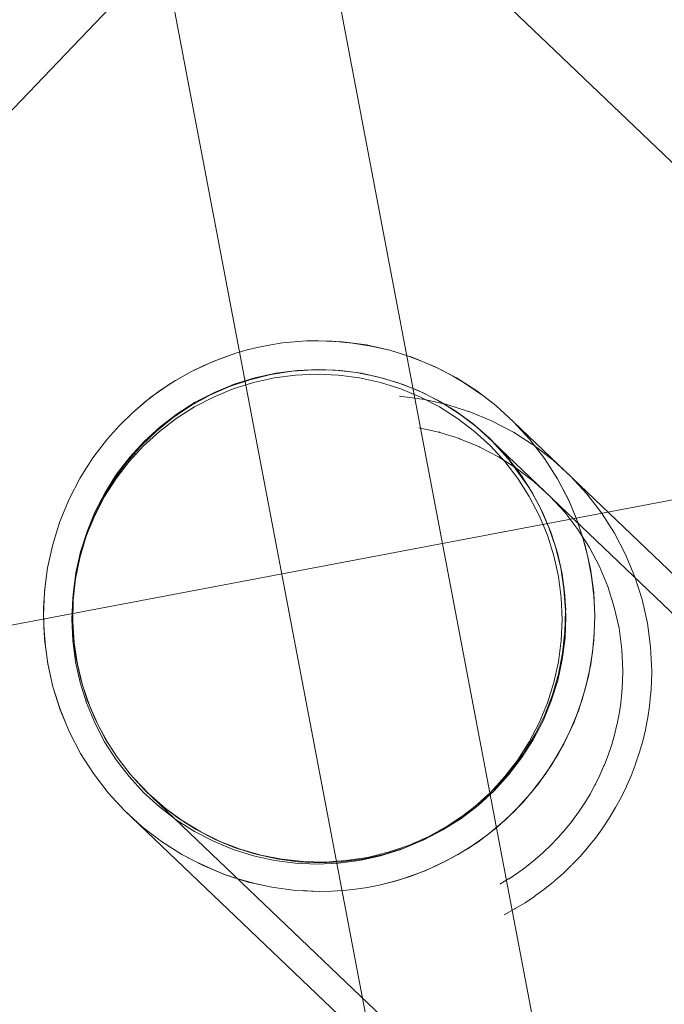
# Model space of a CAD drawing. Extents: x 3503739 to 3504470, y 5375172 to 5375561.
# Tile 21 of 142: x 3504136.837 to 3504137.034, y 5375385.099 to 5375385.401. Entities that reach past the tile are written whole.
import ezdxf

# ---------------------------------------------------------------- set-up
doc = ezdxf.new("R2010")
doc.units = 0
doc.header["$MEASUREMENT"] = 0
for name, color, linetype in [('_4WP_KANCADT__', 7, 'Continuous'), ('_OST_2__CLIPPING', 7, 'Continuous'), ('AUSSCHNITT_OST_2', 7, 'Continuous'), ('BHM_WA', 7, 'Continuous')]:
    doc.layers.add(name, color=color, linetype=linetype)

msp = doc.modelspace()

# ---------------------------------------------------------------- linework, layer by layer
at = {"layer": '_4WP_KANCADT__', "color": 7, "linetype": 'Continuous', "lineweight": 13}
msp.add_lwpolyline([(3504135.3147, 5375384.92726), (3504137.27969, 5375385.29986), (3504137.5692, 5375383.77307), (3504135.60421, 5375383.40047), (3504135.3147, 5375384.92726)], dxfattribs=at)
at = {"layer": '_4WP_KANCADT__', "color": 1, "linetype": 'Continuous', "lineweight": 20}
msp.add_lwpolyline([(3504135.3147, 5375384.92726), (3504137.27969, 5375385.29986), (3504137.5692, 5375383.77307), (3504135.60421, 5375383.40047), (3504135.3147, 5375384.92726)], dxfattribs=at)
at = {"layer": '_OST_2__CLIPPING', "color": 7, "linetype": 'Continuous', "lineweight": 9}
msp.add_line((3504143.43241, 5375351.22657), (3504127.94967, 5375432.66793), dxfattribs=at)
at = {"layer": 'AUSSCHNITT_OST_2', "color": 7, "linetype": 'Continuous', "lineweight": 9}
msp.add_line((3504143.39263, 5375351.16811), (3504127.89121, 5375432.70771), dxfattribs=at)
at = {"layer": 'BHM_WA', "color": 254, "linetype": 'Continuous', "lineweight": 9}
for p, q in [((3504136.95293, 5375385.2855), (3504136.95985, 5375385.28457)), ((3504136.95985, 5375385.28457), (3504136.96004, 5375385.28455)), ((3504136.96004, 5375385.28455), (3504136.96022, 5375385.28452)), ((3504136.96022, 5375385.28452), (3504136.96704, 5375385.283)), ((3504136.96704, 5375385.283), (3504136.96723, 5375385.28296)), ((3504136.96723, 5375385.28296), (3504136.96741, 5375385.28292)), ((3504136.96741, 5375385.28292), (3504136.97407, 5375385.28081)), ((3504136.97407, 5375385.28081), (3504136.97425, 5375385.28075)), ((3504136.97425, 5375385.28075), (3504136.97443, 5375385.28069)), ((3504136.97443, 5375385.28069), (3504136.98088, 5375385.27801)), ((3504136.98088, 5375385.27801), (3504136.98106, 5375385.27794)), ((3504136.98106, 5375385.27794), (3504136.98123, 5375385.27787)), ((3504136.98123, 5375385.27787), (3504136.98743, 5375385.27463)), ((3504136.95887, 5375385.27581), (3504136.96498, 5375385.27445)), ((3504136.96498, 5375385.27445), (3504136.96514, 5375385.27441)), ((3504136.96514, 5375385.27441), (3504136.9653, 5375385.27436)), ((3504136.9653, 5375385.27436), (3504136.97127, 5375385.27247)), ((3504136.98743, 5375385.27463), (3504136.9876, 5375385.27455)), ((3504136.9876, 5375385.27455), (3504136.98776, 5375385.27446)), ((3504136.98776, 5375385.27446), (3504136.99365, 5375385.27069)), ((3504136.97127, 5375385.27247), (3504136.97143, 5375385.27241)), ((3504136.97143, 5375385.27241), (3504136.97158, 5375385.27235)), ((3504136.97158, 5375385.27235), (3504136.97736, 5375385.26995)), ((3504136.98163, 5375385.27143), (3504136.98245, 5375385.27054)), ((3504136.99365, 5375385.27069), (3504136.99382, 5375385.2706)), ((3504136.99382, 5375385.2706), (3504136.99397, 5375385.27049)), ((3504136.99397, 5375385.27049), (3504136.99952, 5375385.26623)), ((3504136.97736, 5375385.26995), (3504136.97752, 5375385.26988)), ((3504136.97752, 5375385.26988), (3504136.97767, 5375385.26981)), ((3504136.97767, 5375385.26981), (3504136.98322, 5375385.26691)), ((3504136.98322, 5375385.26691), (3504136.98337, 5375385.26683)), ((3504136.98337, 5375385.26683), (3504136.98351, 5375385.26674)), ((3504136.98351, 5375385.26674), (3504136.98879, 5375385.26337)), ((3504136.99952, 5375385.26623), (3504136.99967, 5375385.26612)), ((3504136.99967, 5375385.26612), (3504136.99982, 5375385.266)), ((3504136.99982, 5375385.266), (3504137.00525, 5375385.26103)), ((3504136.98879, 5375385.26337), (3504136.98893, 5375385.26328)), ((3504136.98893, 5375385.26328), (3504136.98906, 5375385.26318)), ((3504136.98906, 5375385.26318), (3504136.99403, 5375385.25937)), ((3504136.99403, 5375385.25937), (3504136.99416, 5375385.25926)), ((3504136.99416, 5375385.25926), (3504136.99902, 5375385.2548)), ((3504137.00525, 5375385.26103), (3504137.01023, 5375385.25559)), ((3504137.01023, 5375385.25559), (3504137.01472, 5375385.24975)), ((3504136.99902, 5375385.2548), (3504137.00348, 5375385.24994)), ((3504137.00348, 5375385.24994), (3504137.0075, 5375385.24471)), ((3504137.01472, 5375385.24975), (3504137.01868, 5375385.24354)), ((3504137.0075, 5375385.24471), (3504137.01105, 5375385.23915)), ((3504137.01868, 5375385.24354), (3504137.02209, 5375385.23701)), ((3504137.01105, 5375385.23915), (3504137.01411, 5375385.2333)), ((3504137.02209, 5375385.23701), (3504137.02492, 5375385.23021)), ((3504137.01411, 5375385.2333), (3504137.01664, 5375385.22721)), ((3504137.02492, 5375385.23021), (3504137.02714, 5375385.22319)), ((3504137.01664, 5375385.22721), (3504137.01863, 5375385.22093)), ((3504137.02714, 5375385.22319), (3504137.02875, 5375385.21601)), ((3504137.01863, 5375385.22093), (3504137.02007, 5375385.21449)), ((3504137.0024, 5375385.21069), (3504137.00269, 5375385.21722)), ((3504137.02007, 5375385.21449), (3504137.02094, 5375385.20796)), ((3504137.02875, 5375385.21601), (3504137.02972, 5375385.20872)), ((3504137.00155, 5375385.2042), (3504137.0024, 5375385.21069)), ((3504137.02094, 5375385.20796), (3504137.02124, 5375385.20138)), ((3504137.02972, 5375385.20872), (3504137.03006, 5375385.20137)), ((3504137.00013, 5375385.19781), (3504137.00155, 5375385.2042)), ((3504137.02118, 5375385.19826), (3504137.02124, 5375385.20138)), ((3504137.02999, 5375385.19788), (3504137.03006, 5375385.20137)), ((3504137.02116, 5375385.19792), (3504137.02118, 5375385.19826)), ((3504136.99817, 5375385.19157), (3504137.00013, 5375385.19781)), ((3504137.02097, 5375385.1948), (3504137.02116, 5375385.19792)), ((3504137.02977, 5375385.19439), (3504137.02999, 5375385.19788)), ((3504137.02063, 5375385.1917), (3504137.02097, 5375385.1948)), ((3504137.02938, 5375385.19055), (3504137.02975, 5375385.19402)), ((3504137.02975, 5375385.19402), (3504137.02977, 5375385.19439)), ((3504136.99566, 5375385.18553), (3504136.99817, 5375385.19157)), ((3504137.02012, 5375385.18828), (3504137.02059, 5375385.19137)), ((3504137.02059, 5375385.19137), (3504137.02063, 5375385.1917)), ((3504137.02885, 5375385.1871), (3504137.02938, 5375385.19055)), ((3504137.01951, 5375385.18521), (3504137.02012, 5375385.18828)), ((3504137.02813, 5375385.18331), (3504137.0288, 5375385.18673)), ((3504137.0288, 5375385.18673), (3504137.02885, 5375385.1871)), ((3504136.99264, 5375385.17972), (3504136.99566, 5375385.18553)), ((3504137.01871, 5375385.18185), (3504137.01944, 5375385.18489)), ((3504137.01944, 5375385.18489), (3504137.01951, 5375385.18521)), ((3504137.02731, 5375385.17992), (3504137.02813, 5375385.18331)), ((3504137.01784, 5375385.17885), (3504137.01871, 5375385.18185)), ((3504136.98913, 5375385.1742), (3504136.99264, 5375385.17972)), ((3504137.01674, 5375385.17557), (3504137.01774, 5375385.17853)), ((3504137.01774, 5375385.17853), (3504137.01784, 5375385.17885)), ((3504137.02626, 5375385.1762), (3504137.02723, 5375385.17955)), ((3504137.02723, 5375385.17955), (3504137.02731, 5375385.17992)), ((3504136.98514, 5375385.16901), (3504136.98913, 5375385.1742)), ((3504137.01561, 5375385.17266), (3504137.01674, 5375385.17557)), ((3504137.02514, 5375385.1729), (3504137.02626, 5375385.1762)), ((3504137.01423, 5375385.16949), (3504137.01548, 5375385.17235)), ((3504137.01548, 5375385.17235), (3504137.01561, 5375385.17266)), ((3504137.02377, 5375385.16929), (3504137.02503, 5375385.17254)), ((3504137.02503, 5375385.17254), (3504137.02514, 5375385.1729)), ((3504136.98072, 5375385.16419), (3504136.98514, 5375385.16901)), ((3504137.01285, 5375385.16669), (3504137.01423, 5375385.16949)), ((3504137.02237, 5375385.1661), (3504137.02377, 5375385.16929)), ((3504137.0112, 5375385.16366), (3504137.0127, 5375385.1664)), ((3504137.0127, 5375385.1664), (3504137.01285, 5375385.16669)), ((3504137.02069, 5375385.16263), (3504137.02223, 5375385.16575)), ((3504137.02223, 5375385.16575), (3504137.02237, 5375385.1661)), ((3504136.9759, 5375385.15977), (3504136.98072, 5375385.16419)), ((3504137.00958, 5375385.16099), (3504137.0112, 5375385.16366)), ((3504137.01901, 5375385.15957), (3504137.02069, 5375385.16263)), ((3504137.00767, 5375385.15811), (3504137.0094, 5375385.16071)), ((3504137.0094, 5375385.16071), (3504137.00958, 5375385.16099)), ((3504137.01704, 5375385.15626), (3504137.01884, 5375385.15924)), ((3504137.01884, 5375385.15924), (3504137.01901, 5375385.15957)), ((3504137.00582, 5375385.15559), (3504137.00767, 5375385.15811)), ((3504137.0151, 5375385.15336), (3504137.01704, 5375385.15626)), ((3504137.00367, 5375385.15289), (3504137.00562, 5375385.15533)), ((3504137.00562, 5375385.15533), (3504137.00582, 5375385.15559)), ((3504137.01284, 5375385.15023), (3504137.0149, 5375385.15304)), ((3504137.0149, 5375385.15304), (3504137.0151, 5375385.15336)), ((3504136.99923, 5375385.14805), (3504137.00139, 5375385.1503)), ((3504137.00139, 5375385.1503), (3504137.0015, 5375385.15042)), ((3504137.0015, 5375385.15042), (3504137.00367, 5375385.15289)), ((3504137.01066, 5375385.14751), (3504137.01284, 5375385.15023)), ((3504136.99685, 5375385.14577), (3504136.99923, 5375385.14805)), ((3504137.00814, 5375385.14459), (3504137.01043, 5375385.14722)), ((3504137.01043, 5375385.14722), (3504137.01066, 5375385.14751)), ((3504136.99438, 5375385.14361), (3504136.99673, 5375385.14567)), ((3504136.99673, 5375385.14567), (3504136.99685, 5375385.14577)), ((3504137.00573, 5375385.14208), (3504137.00814, 5375385.14459)), ((3504136.98916, 5375385.13961), (3504136.99168, 5375385.14145)), ((3504136.99168, 5375385.14145), (3504136.99182, 5375385.14155)), ((3504136.99182, 5375385.14155), (3504136.99438, 5375385.14361)), ((3504137.00296, 5375385.13939), (3504137.00548, 5375385.1418)), ((3504137.00548, 5375385.1418), (3504137.0056, 5375385.14194)), ((3504137.0056, 5375385.14194), (3504137.00573, 5375385.14208)), ((3504136.98643, 5375385.13778), (3504136.98916, 5375385.13961)), ((3504137.00034, 5375385.1371), (3504137.00296, 5375385.13939)), ((3504136.98361, 5375385.13608), (3504136.98629, 5375385.1377)), ((3504136.98629, 5375385.1377), (3504136.98643, 5375385.13778)), ((3504136.99734, 5375385.13466), (3504137.00006, 5375385.13684)), ((3504137.00006, 5375385.13684), (3504137.0002, 5375385.13697)), ((3504137.0002, 5375385.13697), (3504137.00034, 5375385.1371)), ((3504136.99133, 5375385.13044), (3504136.99423, 5375385.13238)), ((3504136.99423, 5375385.13238), (3504136.99438, 5375385.13249)), ((3504136.99438, 5375385.13249), (3504136.99453, 5375385.13261)), ((3504136.99453, 5375385.13261), (3504136.99734, 5375385.13466)), ((3504136.98835, 5375385.12864), (3504136.99133, 5375385.13044)), ((3504136.98498, 5375385.12676), (3504136.98804, 5375385.12844)), ((3504136.98804, 5375385.12844), (3504136.9882, 5375385.12853)), ((3504136.9882, 5375385.12853), (3504136.98835, 5375385.12864))]:
    msp.add_line(p, q, dxfattribs=at)
for points in [[(3504136.98912, 5375385.02845, 0), (3504137.17577, 5375385.22376, 0), (3504137.11805, 5375385.27892, 0), (3504136.92274, 5375385.46557, 0), (3504136.73608, 5375385.27026, 0), (3504136.68092, 5375385.21254, 0), (3504136.93395, 5375384.97073, 0), (3504136.98912, 5375385.02845, 0)], [(3504137.17577, 5375385.22376, 0), (3504137.11805, 5375385.27892, 0), (3504136.92274, 5375385.46557, 0), (3504137.11805, 5375385.27892, 0), (3504137.17577, 5375385.22376, 0), (3504137.11805, 5375385.27892, 0), (3504136.92274, 5375385.46557, 0)], [(3504136.97379, 5375385.14696, 0), (3504136.97064, 5375385.14506, 0), (3504136.96919, 5375385.14426, 0), (3504136.96742, 5375385.1433, 0), (3504136.967, 5375385.14309, 0), (3504136.96413, 5375385.14168, 0), (3504136.96404, 5375385.14164, 0), (3504136.96076, 5375385.1402, 0), (3504136.96042, 5375385.14007, 0), (3504136.95734, 5375385.13888, 0), (3504136.95623, 5375385.1385, 0), (3504136.95385, 5375385.1377, 0), (3504136.95157, 5375385.13704, 0), (3504136.95032, 5375385.13668, 0), (3504136.94675, 5375385.13581, 0), (3504136.94655, 5375385.13577, 0), (3504136.94315, 5375385.1351, 0), (3504136.94127, 5375385.13481, 0), (3504136.93951, 5375385.13455, 0), (3504136.93585, 5375385.13415, 0), (3504136.93581, 5375385.13415, 0), (3504136.93218, 5375385.13392, 0), (3504136.93585, 5375385.13415, 0), (3504136.93951, 5375385.13455, 0), (3504136.94315, 5375385.1351, 0), (3504136.94675, 5375385.13581, 0), (3504136.95032, 5375385.13668, 0), (3504136.95385, 5375385.1377, 0), (3504136.95734, 5375385.13888, 0), (3504136.96076, 5375385.1402, 0), (3504136.96413, 5375385.14168, 0), (3504136.96742, 5375385.1433, 0), (3504136.97064, 5375385.14506, 0), (3504136.97379, 5375385.14696, 0), (3504136.97684, 5375385.149, 0), (3504136.9798, 5375385.15117, 0), (3504136.98267, 5375385.15347, 0), (3504136.98543, 5375385.15589, 0), (3504136.98808, 5375385.15842, 0), (3504136.99062, 5375385.16108, 0), (3504136.99304, 5375385.16384, 0), (3504136.99534, 5375385.1667, 0), (3504136.99751, 5375385.16966, 0), (3504136.99955, 5375385.17272, 0), (3504137.00145, 5375385.17586, 0), (3504137.00321, 5375385.17908, 0), (3504137.00483, 5375385.18238, 0), (3504137.00631, 5375385.18574, 0), (3504137.00695, 5375385.1874, 0), (3504137.00763, 5375385.18917, 0), (3504137.00793, 5375385.19003, 0), (3504137.00881, 5375385.19265, 0), (3504137.00905, 5375385.19347, 0), (3504137.00983, 5375385.19618, 0), (3504137.01018, 5375385.19759, 0), (3504137.0107, 5375385.19975, 0), (3504137.0112, 5375385.20227, 0), (3504137.01141, 5375385.20335, 0), (3504137.01196, 5375385.20699, 0), (3504137.01201, 5375385.2074, 0), (3504137.01236, 5375385.21064, 0), (3504137.0125, 5375385.21285, 0), (3504137.01259, 5375385.21431, 0), (3504137.01266, 5375385.21799, 0), (3504137.01264, 5375385.21855, 0), (3504137.01237, 5375385.22439, 0), (3504137.01233, 5375385.22534, 0), (3504137.01167, 5375385.23031, 0), (3504137.01136, 5375385.23263, 0), (3504137.01054, 5375385.23626, 0), (3504137.00975, 5375385.23981, 0), (3504137.00901, 5375385.24216, 0), (3504137.00752, 5375385.24683, 0), (3504137.00706, 5375385.24794, 0), (3504137.00473, 5375385.25356, 0), (3504137.0047, 5375385.25363, 0), (3504137.00129, 5375385.26016, 0), (3504136.99732, 5375385.26637, 0), (3504136.99283, 5375385.27222, 0), (3504136.98785, 5375385.27765, 0), (3504136.98242, 5375385.28263, 0), (3504136.98059, 5375385.28404, 0), (3504136.98024, 5375385.2843, 0), (3504136.97988, 5375385.28458, 0), (3504136.9795, 5375385.28487, 0), (3504136.97874, 5375385.28545, 0), (3504136.97751, 5375385.2864, 0), (3504136.97658, 5375385.28712, 0), (3504136.97548, 5375385.28782, 0), (3504136.97268, 5375385.2896, 0), (3504136.97037, 5375385.29108, 0), (3504136.96915, 5375385.29171, 0), (3504136.96504, 5375385.29386, 0), (3504136.96384, 5375385.29449, 0), (3504136.96044, 5375385.2959, 0), (3504136.95703, 5375385.29731, 0), (3504136.95541, 5375385.29783, 0), (3504136.9553, 5375385.29786, 0), (3504136.95001, 5375385.29954, 0), (3504136.94985, 5375385.29958, 0), (3504136.94428, 5375385.30082, 0), (3504136.94283, 5375385.30115, 0), (3504136.93851, 5375385.30172, 0), (3504136.93842, 5375385.30173, 0), (3504136.93554, 5375385.30212, 0), (3504136.93245, 5375385.30226, 0), (3504136.92819, 5375385.30245, 0), (3504136.92643, 5375385.30242, 0), (3504136.92451, 5375385.30238, 0), (3504136.92084, 5375385.30215, 0), (3504136.92043, 5375385.3021, 0), (3504136.91718, 5375385.30175, 0), (3504136.9145, 5375385.30135, 0), (3504136.91441, 5375385.30133, 0), (3504136.91433, 5375385.30132, 0), (3504136.91424, 5375385.30131, 0), (3504136.91355, 5375385.3012, 0), (3504136.90994, 5375385.30049, 0), (3504136.90852, 5375385.30015, 0), (3504136.90637, 5375385.29962, 0), (3504136.90301, 5375385.29865, 0), (3504136.90284, 5375385.2986, 0), (3504136.89936, 5375385.29742, 0), (3504136.89776, 5375385.29681, 0), (3504136.89593, 5375385.2961, 0), (3504136.89287, 5375385.29476, 0), (3504136.89257, 5375385.29462, 0), (3504136.88927, 5375385.293, 0), (3504136.88839, 5375385.29252, 0), (3504136.88605, 5375385.29124, 0), (3504136.88442, 5375385.29025, 0), (3504136.88291, 5375385.28934, 0), (3504136.88104, 5375385.2881, 0), (3504136.87985, 5375385.2873, 0), (3504136.87835, 5375385.2862, 0), (3504136.87689, 5375385.28513, 0), (3504136.87641, 5375385.28475, 0), (3504136.87527, 5375385.28383, 0), (3504136.87493, 5375385.28356, 0), (3504136.87456, 5375385.28326, 0), (3504136.87419, 5375385.28297, 0), (3504136.87402, 5375385.28283, 0), (3504136.87384, 5375385.28267, 0), (3504136.87126, 5375385.28041, 0), (3504136.86864, 5375385.27784, 0), (3504136.86728, 5375385.27651, 0), (3504136.86365, 5375385.27246, 0), (3504136.86135, 5375385.2696, 0), (3504136.85918, 5375385.26664, 0), (3504136.85715, 5375385.26358, 0), (3504136.85524, 5375385.26044, 0), (3504136.85348, 5375385.25722, 0), (3504136.85186, 5375385.25392, 0), (3504136.85038, 5375385.25056, 0), (3504136.85021, 5375385.2501, 0), (3504136.84906, 5375385.24714, 0), (3504136.84813, 5375385.2444, 0), (3504136.84788, 5375385.24365, 0), (3504136.84686, 5375385.24012, 0), (3504136.84647, 5375385.23853, 0), (3504136.84599, 5375385.23655, 0), (3504136.84528, 5375385.23295, 0), (3504136.84522, 5375385.23258, 0), (3504136.84473, 5375385.22931, 0), (3504136.84443, 5375385.22658, 0), (3504136.84434, 5375385.22566, 0), (3504136.8441, 5375385.22199, 0), (3504136.84407, 5375385.2206, 0), (3504136.84403, 5375385.21831, 0), (3504136.84419, 5375385.21469, 0), (3504136.84436, 5375385.21096, 0), (3504136.84463, 5375385.20898, 0), (3504136.84534, 5375385.20367, 0), (3504136.84536, 5375385.20356, 0), (3504136.84652, 5375385.19839, 0), (3504136.84694, 5375385.19649, 0), (3504136.84783, 5375385.1937, 0), (3504136.84911, 5375385.18964, 0), (3504136.84917, 5375385.18947, 0), (3504136.85056, 5375385.18613, 0), (3504136.85163, 5375385.18355, 0), (3504136.852, 5375385.18267, 0)], [(3504137.3234, 5375384.95698, 0), (3504136.98785, 5375385.27765, 0), (3504136.98242, 5375385.28263, 0), (3504136.97658, 5375385.28712, 0), (3504136.97037, 5375385.29108, 0), (3504136.96384, 5375385.29449, 0), (3504136.95703, 5375385.29731, 0), (3504136.95001, 5375385.29954, 0), (3504136.94283, 5375385.30115, 0), (3504136.93554, 5375385.30212, 0), (3504136.92819, 5375385.30245, 0), (3504136.92451, 5375385.30238, 0), (3504136.92084, 5375385.30215, 0), (3504136.91718, 5375385.30175, 0), (3504136.91355, 5375385.3012, 0), (3504136.90994, 5375385.30049, 0), (3504136.90637, 5375385.29962, 0), (3504136.90284, 5375385.2986, 0), (3504136.89936, 5375385.29742, 0), (3504136.89593, 5375385.2961, 0), (3504136.89257, 5375385.29462, 0), (3504136.88927, 5375385.293, 0), (3504136.88605, 5375385.29124, 0), (3504136.88291, 5375385.28934, 0), (3504136.87985, 5375385.2873, 0), (3504136.87689, 5375385.28513, 0), (3504136.87402, 5375385.28283, 0), (3504136.87126, 5375385.28041, 0), (3504136.86864, 5375385.27784, 0), (3504136.86728, 5375385.27651, 0), (3504136.86365, 5375385.27246, 0), (3504136.86135, 5375385.2696, 0), (3504136.85918, 5375385.26664, 0), (3504136.85715, 5375385.26358, 0), (3504136.85524, 5375385.26044, 0), (3504136.85348, 5375385.25722, 0), (3504136.85186, 5375385.25392, 0), (3504136.85038, 5375385.25056, 0), (3504136.84906, 5375385.24714, 0), (3504136.84788, 5375385.24365, 0), (3504136.84686, 5375385.24012, 0), (3504136.84599, 5375385.23655, 0), (3504136.84528, 5375385.23295, 0), (3504136.84473, 5375385.22931, 0), (3504136.84434, 5375385.22566, 0), (3504136.8441, 5375385.22199, 0), (3504136.84403, 5375385.21831, 0), (3504136.84436, 5375385.21096, 0), (3504136.84534, 5375385.20367, 0), (3504136.84694, 5375385.19649, 0), (3504136.84917, 5375385.18947, 0), (3504136.852, 5375385.18267, 0), (3504136.85541, 5375385.17614, 0), (3504136.85937, 5375385.16993, 0), (3504136.86386, 5375385.16408, 0), (3504136.86884, 5375385.15865, 0), (3504136.87427, 5375385.15367, 0)], [(3504136.87024, 5375385.16901, 0), (3504136.87466, 5375385.16419, 0), (3504136.87948, 5375385.15977, 0), (3504136.88467, 5375385.15579, 0), (3504136.89019, 5375385.15227, 0), (3504136.89599, 5375385.14925, 0), (3504136.90204, 5375385.14675, 0), (3504136.90828, 5375385.14478, 0), (3504136.91467, 5375385.14336, 0), (3504136.92115, 5375385.14251, 0), (3504136.92769, 5375385.14222, 0), (3504136.93423, 5375385.14251, 0), (3504136.94071, 5375385.14336, 0), (3504136.9471, 5375385.14478, 0), (3504136.95334, 5375385.14675, 0), (3504136.95939, 5375385.14925, 0), (3504136.96519, 5375385.15227, 0), (3504136.97071, 5375385.15579, 0), (3504136.9759, 5375385.15977, 0), (3504136.98072, 5375385.16419, 0), (3504136.98514, 5375385.16901, 0), (3504136.98913, 5375385.1742, 0), (3504136.99264, 5375385.17972, 0), (3504136.99566, 5375385.18553, 0), (3504136.99817, 5375385.19157, 0), (3504137.00013, 5375385.19781, 0), (3504137.00155, 5375385.2042, 0), (3504137.0024, 5375385.21069, 0), (3504137.00269, 5375385.21722, 0), (3504137.0024, 5375385.22376, 0), (3504137.00269, 5375385.21722, 0), (3504137.0024, 5375385.22376, 0), (3504137.00155, 5375385.23025, 0), (3504137.00013, 5375385.23664, 0), (3504136.99817, 5375385.24288, 0), (3504136.99566, 5375385.24892, 0), (3504136.99264, 5375385.25472, 0), (3504136.98913, 5375385.26024, 0), (3504136.98514, 5375385.26543, 0), (3504136.98072, 5375385.27026, 0), (3504136.9759, 5375385.27468, 0), (3504136.97071, 5375385.27866, 0), (3504136.96519, 5375385.28217, 0), (3504136.95939, 5375385.2852, 0), (3504136.95334, 5375385.2877, 0), (3504136.9471, 5375385.28967, 0), (3504136.94071, 5375385.29108, 0), (3504136.93423, 5375385.29194, 0), (3504136.92769, 5375385.29222, 0), (3504136.92115, 5375385.29194, 0), (3504136.91467, 5375385.29108, 0), (3504136.90828, 5375385.28967, 0), (3504136.90204, 5375385.2877, 0), (3504136.89599, 5375385.2852, 0), (3504136.89019, 5375385.28217, 0), (3504136.88467, 5375385.27866, 0), (3504136.87948, 5375385.27468, 0), (3504136.87466, 5375385.27026, 0), (3504136.87024, 5375385.26543, 0), (3504136.86625, 5375385.26024, 0), (3504136.86274, 5375385.25472, 0), (3504136.85972, 5375385.24892, 0), (3504136.85721, 5375385.24288, 0), (3504136.85525, 5375385.23664, 0), (3504136.85383, 5375385.23025, 0), (3504136.85298, 5375385.22376, 0), (3504136.85269, 5375385.21722, 0), (3504136.85298, 5375385.22376, 0), (3504136.85383, 5375385.23025, 0), (3504136.85525, 5375385.23664, 0), (3504136.85721, 5375385.24288, 0), (3504136.85972, 5375385.24892, 0), (3504136.86274, 5375385.25472, 0), (3504136.86625, 5375385.26024, 0), (3504136.87024, 5375385.26543, 0), (3504136.87466, 5375385.27026, 0), (3504136.87948, 5375385.27468, 0), (3504136.88467, 5375385.27866, 0), (3504136.89019, 5375385.28217, 0), (3504136.89599, 5375385.2852, 0), (3504136.90204, 5375385.2877, 0), (3504136.90828, 5375385.28967, 0), (3504136.91467, 5375385.29108, 0), (3504136.92115, 5375385.29194, 0), (3504136.92769, 5375385.29222, 0), (3504136.93423, 5375385.29194, 0), (3504136.94071, 5375385.29108, 0), (3504136.9471, 5375385.28967, 0), (3504136.95334, 5375385.2877, 0), (3504136.95939, 5375385.2852, 0), (3504136.96519, 5375385.28217, 0), (3504136.97071, 5375385.27866, 0), (3504136.9759, 5375385.27468, 0), (3504136.98072, 5375385.27026, 0), (3504136.98514, 5375385.26543, 0), (3504136.98913, 5375385.26024, 0), (3504136.99264, 5375385.25472, 0), (3504136.99566, 5375385.24892, 0), (3504136.99817, 5375385.24288, 0), (3504137.00013, 5375385.23664, 0), (3504137.00155, 5375385.23025, 0), (3504137.0024, 5375385.22376, 0), (3504137.00269, 5375385.21722, 0), (3504137.0024, 5375385.21069, 0), (3504137.00155, 5375385.2042, 0), (3504137.00013, 5375385.19781, 0), (3504136.99817, 5375385.19157, 0), (3504136.99566, 5375385.18553, 0), (3504136.99264, 5375385.17972, 0), (3504136.98913, 5375385.1742, 0), (3504136.98514, 5375385.16901, 0), (3504136.98072, 5375385.16419, 0), (3504136.9759, 5375385.15977, 0), (3504136.97071, 5375385.15579, 0), (3504136.96519, 5375385.15227, 0), (3504136.95939, 5375385.14925, 0), (3504136.95334, 5375385.14675, 0), (3504136.9471, 5375385.14478, 0), (3504136.94071, 5375385.14336, 0), (3504136.93423, 5375385.14251, 0), (3504136.92769, 5375385.14222, 0), (3504136.92115, 5375385.14251, 0), (3504136.91467, 5375385.14336, 0), (3504136.90828, 5375385.14478, 0), (3504136.90204, 5375385.14675, 0), (3504136.89599, 5375385.14925, 0), (3504136.89019, 5375385.15227, 0), (3504136.88467, 5375385.15579, 0), (3504136.87948, 5375385.15977, 0), (3504136.87466, 5375385.16419, 0), (3504136.87948, 5375385.15977, 0), (3504136.88467, 5375385.15579, 0), (3504136.89019, 5375385.15227, 0), (3504136.89599, 5375385.14925, 0), (3504136.90204, 5375385.14675, 0), (3504136.90828, 5375385.14478, 0), (3504136.91467, 5375385.14336, 0), (3504136.92115, 5375385.14251, 0), (3504136.92769, 5375385.14222, 0), (3504136.93423, 5375385.14251, 0), (3504136.94071, 5375385.14336, 0), (3504136.9471, 5375385.14478, 0), (3504136.95334, 5375385.14675, 0), (3504136.95939, 5375385.14925, 0), (3504136.96519, 5375385.15227, 0), (3504136.97071, 5375385.15579, 0), (3504136.9759, 5375385.15977, 0), (3504136.98072, 5375385.16419, 0), (3504136.98514, 5375385.16901, 0), (3504136.98913, 5375385.1742, 0), (3504136.99264, 5375385.17972, 0), (3504136.99566, 5375385.18553, 0), (3504136.99817, 5375385.19157, 0), (3504137.00013, 5375385.19781, 0), (3504137.00155, 5375385.2042, 0), (3504137.0024, 5375385.21069, 0), (3504137.00269, 5375385.21722, 0), (3504137.0024, 5375385.22376, 0), (3504137.00155, 5375385.23025, 0), (3504137.00013, 5375385.23664, 0), (3504136.99817, 5375385.24288, 0), (3504136.99566, 5375385.24892, 0), (3504136.99264, 5375385.25472, 0), (3504136.98913, 5375385.26024, 0), (3504136.98514, 5375385.26543, 0), (3504136.98072, 5375385.27026, 0), (3504136.9759, 5375385.27468, 0), (3504136.97071, 5375385.27866, 0), (3504136.96519, 5375385.28217, 0), (3504136.95939, 5375385.2852, 0), (3504136.95334, 5375385.2877, 0), (3504136.9471, 5375385.28967, 0), (3504136.94071, 5375385.29108, 0), (3504136.93423, 5375385.29194, 0), (3504136.92769, 5375385.29222, 0), (3504136.92115, 5375385.29194, 0), (3504136.91467, 5375385.29108, 0), (3504136.90828, 5375385.28967, 0), (3504136.90204, 5375385.2877, 0), (3504136.89599, 5375385.2852, 0), (3504136.89019, 5375385.28217, 0), (3504136.88467, 5375385.27866, 0), (3504136.87948, 5375385.27468, 0), (3504136.87466, 5375385.27026, 0), (3504136.87024, 5375385.26543, 0), (3504136.86625, 5375385.26024, 0), (3504136.86274, 5375385.25472, 0), (3504136.85972, 5375385.24892, 0), (3504136.85721, 5375385.24288, 0), (3504136.85525, 5375385.23664, 0), (3504136.85383, 5375385.23025, 0), (3504136.85298, 5375385.22376, 0), (3504136.85269, 5375385.21722, 0), (3504136.85298, 5375385.21069, 0), (3504136.85383, 5375385.2042, 0), (3504136.85525, 5375385.19781, 0), (3504136.85721, 5375385.19157, 0), (3504136.85972, 5375385.18553, 0), (3504136.85721, 5375385.19157, 0), (3504136.85525, 5375385.19781, 0), (3504136.85383, 5375385.2042, 0), (3504136.85298, 5375385.21069, 0), (3504136.85269, 5375385.21722, 0), (3504136.85298, 5375385.22376, 0), (3504136.85383, 5375385.23025, 0), (3504136.85525, 5375385.23664, 0), (3504136.85721, 5375385.24288, 0), (3504136.85972, 5375385.24892, 0), (3504136.86274, 5375385.25472, 0), (3504136.86625, 5375385.26024, 0), (3504136.87024, 5375385.26543, 0), (3504136.87466, 5375385.27026, 0), (3504136.87948, 5375385.27468, 0), (3504136.88467, 5375385.27866, 0), (3504136.89019, 5375385.28217, 0), (3504136.89599, 5375385.2852, 0), (3504136.90204, 5375385.2877, 0), (3504136.90828, 5375385.28967, 0), (3504136.91467, 5375385.29108, 0), (3504136.92115, 5375385.29194, 0), (3504136.92769, 5375385.29222, 0), (3504136.93423, 5375385.29194, 0), (3504136.94071, 5375385.29108, 0), (3504136.9471, 5375385.28967, 0), (3504136.95334, 5375385.2877, 0), (3504136.95939, 5375385.2852, 0), (3504136.96519, 5375385.28217, 0), (3504136.97071, 5375385.27866, 0), (3504136.9759, 5375385.27468, 0), (3504136.98072, 5375385.27026, 0), (3504136.98514, 5375385.26543, 0), (3504136.98913, 5375385.26024, 0), (3504136.99264, 5375385.25472, 0), (3504136.99566, 5375385.24892, 0), (3504136.99817, 5375385.24288, 0), (3504137.00013, 5375385.23664, 0), (3504137.00155, 5375385.23025, 0), (3504137.0024, 5375385.22376, 0), (3504137.00155, 5375385.23025, 0), (3504137.00013, 5375385.23664, 0), (3504136.99817, 5375385.24288, 0), (3504136.99566, 5375385.24892, 0), (3504136.99264, 5375385.25472, 0), (3504136.98913, 5375385.26024, 0), (3504136.98514, 5375385.26543, 0), (3504136.98072, 5375385.27026, 0), (3504136.9759, 5375385.27468, 0), (3504136.97071, 5375385.27866, 0), (3504136.96519, 5375385.28217, 0), (3504136.95939, 5375385.2852, 0), (3504136.95334, 5375385.2877, 0), (3504136.9471, 5375385.28967, 0), (3504136.94071, 5375385.29108, 0), (3504136.93423, 5375385.29194, 0), (3504136.92769, 5375385.29222, 0), (3504136.92115, 5375385.29194, 0), (3504136.91467, 5375385.29108, 0), (3504136.90828, 5375385.28967, 0), (3504136.90204, 5375385.2877, 0), (3504136.89599, 5375385.2852, 0), (3504136.89019, 5375385.28217, 0), (3504136.88467, 5375385.27866, 0), (3504136.87948, 5375385.27468, 0), (3504136.87466, 5375385.27026, 0), (3504136.87024, 5375385.26543, 0), (3504136.86625, 5375385.26024, 0), (3504136.86274, 5375385.25472, 0), (3504136.85972, 5375385.24892, 0), (3504136.85721, 5375385.24288, 0), (3504136.85525, 5375385.23664, 0), (3504136.85383, 5375385.23025, 0), (3504136.85298, 5375385.22376, 0), (3504136.85269, 5375385.21722, 0), (3504136.85298, 5375385.21069, 0), (3504136.85269, 5375385.21722, 0), (3504136.85298, 5375385.21069, 0), (3504136.85383, 5375385.2042, 0), (3504136.85298, 5375385.21069, 0), (3504136.85383, 5375385.2042, 0), (3504136.85525, 5375385.19781, 0), (3504136.85383, 5375385.2042, 0), (3504136.85525, 5375385.19781, 0), (3504136.85721, 5375385.19157, 0), (3504136.85525, 5375385.19781, 0), (3504136.85721, 5375385.19157, 0), (3504136.85972, 5375385.18553, 0), (3504136.85721, 5375385.19157, 0), (3504136.85972, 5375385.18553, 0), (3504136.86274, 5375385.17972, 0), (3504136.86625, 5375385.1742, 0), (3504136.87024, 5375385.16901, 0)], [(3504137.21142, 5375384.84342, 0), (3504136.87506, 5375385.16487, 0), (3504136.87993, 5375385.16042, 0), (3504136.88516, 5375385.1564, 0), (3504136.89072, 5375385.15285, 0), (3504136.89657, 5375385.1498, 0), (3504136.90266, 5375385.14726, 0), (3504136.90894, 5375385.14527, 0), (3504136.91538, 5375385.14383, 0), (3504136.92191, 5375385.14296, 0), (3504136.92849, 5375385.14266, 0), (3504136.93178, 5375385.14273, 0), (3504136.93507, 5375385.14294, 0), (3504136.93834, 5375385.14329, 0), (3504136.9416, 5375385.14378, 0), (3504136.94483, 5375385.14442, 0), (3504136.94803, 5375385.1452, 0), (3504136.95119, 5375385.14611, 0), (3504136.9543, 5375385.14717, 0), (3504136.95737, 5375385.14835, 0), (3504136.96038, 5375385.14968, 0), (3504136.96334, 5375385.15113, 0), (3504136.96622, 5375385.1527, 0), (3504136.96903, 5375385.15441, 0), (3504136.97177, 5375385.15623, 0), (3504136.97442, 5375385.15817, 0), (3504136.97699, 5375385.16023, 0), (3504136.97946, 5375385.1624, 0), (3504136.98184, 5375385.16467, 0), (3504136.98411, 5375385.16705, 0), (3504136.98628, 5375385.16952, 0), (3504136.98833, 5375385.17208, 0), (3504136.99028, 5375385.17474, 0), (3504136.9921, 5375385.17747, 0), (3504136.9938, 5375385.18028, 0), (3504136.99538, 5375385.18317, 0), (3504136.99683, 5375385.18612, 0), (3504136.99816, 5375385.18913, 0), (3504136.99934, 5375385.1922, 0), (3504137.00039, 5375385.19531, 0), (3504137.00131, 5375385.19847, 0), (3504137.00209, 5375385.20167, 0), (3504137.00273, 5375385.2049, 0), (3504137.00322, 5375385.20815, 0), (3504137.00357, 5375385.21143, 0), (3504137.00378, 5375385.21471, 0), (3504137.00385, 5375385.21801, 0), (3504137.00355, 5375385.22459, 0), (3504137.00268, 5375385.23112, 0), (3504137.00124, 5375385.23755, 0), (3504136.99924, 5375385.24383, 0), (3504136.99671, 5375385.24992, 0), (3504136.99366, 5375385.25577, 0), (3504136.99011, 5375385.26133, 0), (3504136.98609, 5375385.26656, 0), (3504136.98163, 5375385.27143, 0), (3504136.97677, 5375385.27588, 0), (3504136.97153, 5375385.2799, 0), (3504136.96597, 5375385.28345, 0), (3504136.96012, 5375385.2865, 0), (3504136.95403, 5375385.28904, 0), (3504136.94775, 5375385.29103, 0), (3504136.94131, 5375385.29247, 0), (3504136.93478, 5375385.29334, 0), (3504136.9282, 5375385.29364, 0), (3504136.92491, 5375385.29357, 0), (3504136.92162, 5375385.29336, 0), (3504136.91835, 5375385.29301, 0), (3504136.91509, 5375385.29252, 0), (3504136.91187, 5375385.29188, 0), (3504136.90867, 5375385.2911, 0), (3504136.90551, 5375385.29019, 0), (3504136.90239, 5375385.28913, 0), (3504136.89932, 5375385.28795, 0), (3504136.89631, 5375385.28663, 0), (3504136.89336, 5375385.28518, 0), (3504136.89047, 5375385.2836, 0), (3504136.88766, 5375385.28189, 0), (3504136.88492, 5375385.28007, 0), (3504136.88227, 5375385.27813, 0), (3504136.87971, 5375385.27607, 0), (3504136.87723, 5375385.2739, 0), (3504136.87488, 5375385.2716, 0), (3504136.87366, 5375385.27041, 0), (3504136.87042, 5375385.26678, 0), (3504136.86836, 5375385.26422, 0), (3504136.86642, 5375385.26157, 0), (3504136.86459, 5375385.25883, 0), (3504136.86289, 5375385.25602, 0), (3504136.86131, 5375385.25313, 0), (3504136.85986, 5375385.25018, 0), (3504136.85854, 5375385.24717, 0), (3504136.85735, 5375385.2441, 0), (3504136.8563, 5375385.24099, 0), (3504136.85538, 5375385.23783, 0), (3504136.8546, 5375385.23463, 0), (3504136.85397, 5375385.2314, 0), (3504136.85347, 5375385.22815, 0), (3504136.85312, 5375385.22487, 0), (3504136.85291, 5375385.22159, 0), (3504136.85285, 5375385.21829, 0), (3504136.85315, 5375385.21171, 0), (3504136.85402, 5375385.20518, 0), (3504136.85546, 5375385.19875, 0), (3504136.85745, 5375385.19247, 0), (3504136.85998, 5375385.18638, 0), (3504136.86303, 5375385.18053, 0), (3504136.86658, 5375385.17497, 0), (3504136.8706, 5375385.16974, 0), (3504136.87506, 5375385.16487, 0), (3504136.87602, 5375385.164, 0)], [(3504136.87173, 5375385.16847, 0), (3504136.87628, 5375385.16372, 0), (3504136.88123, 5375385.15939, 0), (3504136.88653, 5375385.15551, 0), (3504136.89216, 5375385.1521, 0), (3504136.89805, 5375385.1492, 0), (3504136.90418, 5375385.14682, 0), (3504136.91049, 5375385.14499, 0), (3504136.91694, 5375385.14371, 0), (3504136.92348, 5375385.143, 0), (3504136.93005, 5375385.14287, 0), (3504136.93661, 5375385.1433, 0), (3504136.9431, 5375385.14431, 0), (3504136.94949, 5375385.14587, 0), (3504136.95571, 5375385.14799, 0), (3504136.96172, 5375385.15064, 0), (3504136.96748, 5375385.15381, 0), (3504136.97295, 5375385.15747, 0), (3504136.97807, 5375385.16159, 0), (3504136.98282, 5375385.16614, 0), (3504136.98715, 5375385.17108, 0), (3504136.99103, 5375385.17639, 0), (3504136.99443, 5375385.18201, 0), (3504136.99734, 5375385.18791, 0), (3504136.99971, 5375385.19404, 0), (3504137.00155, 5375385.20035, 0), (3504137.00282, 5375385.2068, 0), (3504137.00353, 5375385.21333, 0), (3504137.00367, 5375385.2199, 0), (3504137.00324, 5375385.22646, 0), (3504137.00223, 5375385.23296, 0), (3504137.00066, 5375385.23934, 0), (3504136.99854, 5375385.24556, 0), (3504136.99589, 5375385.25158, 0), (3504136.99273, 5375385.25734, 0), (3504136.98907, 5375385.2628, 0), (3504136.98495, 5375385.26793, 0), (3504136.9804, 5375385.27267, 0), (3504136.97546, 5375385.277, 0), (3504136.97015, 5375385.28088, 0), (3504136.96453, 5375385.28429, 0), (3504136.95863, 5375385.28719, 0), (3504136.9525, 5375385.28957, 0), (3504136.94619, 5375385.2914, 0), (3504136.93974, 5375385.29268, 0), (3504136.93321, 5375385.29339, 0), (3504136.92663, 5375385.29353, 0), (3504136.92007, 5375385.29309, 0), (3504136.91358, 5375385.29209, 0), (3504136.90719, 5375385.29052, 0), (3504136.90097, 5375385.2884, 0), (3504136.89496, 5375385.28575, 0), (3504136.8892, 5375385.28258, 0), (3504136.88374, 5375385.27892, 0), (3504136.87861, 5375385.27481, 0), (3504136.87387, 5375385.27026, 0), (3504136.86954, 5375385.26531, 0), (3504136.86565, 5375385.26001, 0), (3504136.86225, 5375385.25438, 0), (3504136.85935, 5375385.24848, 0), (3504136.85697, 5375385.24236, 0), (3504136.85514, 5375385.23604, 0), (3504136.85386, 5375385.2296, 0), (3504136.85315, 5375385.22306, 0), (3504136.85301, 5375385.21649, 0), (3504136.85345, 5375385.20993, 0), (3504136.85445, 5375385.20343, 0), (3504136.85602, 5375385.19705, 0), (3504136.85814, 5375385.19083, 0), (3504136.86079, 5375385.18481, 0), (3504136.86396, 5375385.17905, 0)], [(3504136.95628, 5375385.2881, 0), (3504136.95863, 5375385.28719, 0), (3504136.9525, 5375385.28957, 0), (3504136.95863, 5375385.28719, 0), (3504136.9525, 5375385.28957, 0), (3504136.95315, 5375385.28932, 0)], [(3504136.95949, 5375385.28677, 0), (3504136.95863, 5375385.28719, 0), (3504136.96453, 5375385.28429, 0), (3504136.95863, 5375385.28719, 0), (3504136.96453, 5375385.28429, 0), (3504136.96176, 5375385.28565, 0)], [(3504136.96176, 5375385.28565, 0), (3504136.96012, 5375385.2865, 0), (3504136.95949, 5375385.28677, 0)], [(3504136.96716, 5375385.28269, 0), (3504136.97015, 5375385.28088, 0), (3504136.96453, 5375385.28429, 0), (3504136.97015, 5375385.28088, 0), (3504136.96453, 5375385.28429, 0), (3504136.96551, 5375385.28369, 0)], [(3504136.96716, 5375385.28269, 0), (3504136.96597, 5375385.28345, 0), (3504136.96551, 5375385.28369, 0)], [(3504136.97244, 5375385.2792, 0), (3504136.97546, 5375385.277, 0), (3504136.97015, 5375385.28088, 0), (3504136.97546, 5375385.277, 0), (3504136.97015, 5375385.28088, 0), (3504136.97118, 5375385.28013, 0)], [(3504136.97244, 5375385.2792, 0), (3504136.97153, 5375385.2799, 0), (3504136.97118, 5375385.28013, 0)], [(3504136.97064, 5375385.14506, 0), (3504136.97379, 5375385.14696, 0), (3504136.97684, 5375385.149, 0), (3504136.9798, 5375385.15117, 0), (3504136.98267, 5375385.15347, 0), (3504136.98543, 5375385.15589, 0), (3504136.98808, 5375385.15842, 0), (3504136.99062, 5375385.16108, 0), (3504136.99304, 5375385.16384, 0), (3504136.99534, 5375385.1667, 0), (3504136.99751, 5375385.16966, 0), (3504136.99955, 5375385.17272, 0), (3504137.00145, 5375385.17586, 0), (3504137.00321, 5375385.17908, 0), (3504137.00483, 5375385.18238, 0), (3504137.00631, 5375385.18574, 0), (3504137.00763, 5375385.18917, 0), (3504137.00881, 5375385.19265, 0), (3504137.00983, 5375385.19618, 0), (3504137.0107, 5375385.19975, 0), (3504137.01141, 5375385.20335, 0), (3504137.01196, 5375385.20699, 0), (3504137.01236, 5375385.21064, 0), (3504137.01259, 5375385.21431, 0), (3504137.01266, 5375385.21799, 0), (3504137.01233, 5375385.22534, 0), (3504137.01136, 5375385.23263, 0), (3504137.00975, 5375385.23981, 0), (3504137.00752, 5375385.24683, 0), (3504137.0047, 5375385.25363, 0), (3504137.00129, 5375385.26016, 0), (3504136.99732, 5375385.26637, 0), (3504136.99283, 5375385.27222, 0), (3504136.98785, 5375385.27765, 0)], [(3504136.98703, 5375385.26534, 0), (3504136.98907, 5375385.2628, 0), (3504136.98495, 5375385.26793, 0), (3504136.9804, 5375385.27267, 0), (3504136.97546, 5375385.277, 0), (3504136.97646, 5375385.27612, 0)], [(3504136.98132, 5375385.27171, 0), (3504136.9804, 5375385.27267, 0), (3504136.97546, 5375385.277, 0), (3504136.9804, 5375385.27267, 0), (3504136.97756, 5375385.27516, 0)], [(3504136.97756, 5375385.27516, 0), (3504136.97677, 5375385.27588, 0), (3504136.97646, 5375385.27612, 0)], [(3504136.98573, 5375385.26695, 0), (3504136.98495, 5375385.26793, 0), (3504136.98907, 5375385.2628, 0), (3504136.99273, 5375385.25734, 0), (3504136.99589, 5375385.25158, 0), (3504136.99854, 5375385.24556, 0), (3504137.00066, 5375385.23934, 0), (3504137.00223, 5375385.23296, 0), (3504137.00324, 5375385.22646, 0), (3504137.00367, 5375385.2199, 0), (3504137.00353, 5375385.21333, 0), (3504137.00282, 5375385.2068, 0), (3504137.00155, 5375385.20035, 0), (3504136.99971, 5375385.19404, 0), (3504136.99734, 5375385.18791, 0), (3504136.99443, 5375385.18201, 0), (3504136.99103, 5375385.17639, 0), (3504136.98715, 5375385.17108, 0), (3504136.98282, 5375385.16614, 0), (3504136.97807, 5375385.16159, 0), (3504136.97295, 5375385.15747, 0), (3504136.96748, 5375385.15381, 0), (3504136.96172, 5375385.15064, 0), (3504136.95571, 5375385.14799, 0), (3504136.94949, 5375385.14587, 0), (3504136.9431, 5375385.14431, 0), (3504136.93661, 5375385.1433, 0), (3504136.93005, 5375385.14287, 0), (3504136.92348, 5375385.143, 0), (3504136.91694, 5375385.14371, 0), (3504136.91049, 5375385.14499, 0), (3504136.90418, 5375385.14682, 0), (3504136.89805, 5375385.1492, 0), (3504136.89216, 5375385.1521, 0), (3504136.88653, 5375385.15551, 0), (3504136.88123, 5375385.15939, 0), (3504136.87628, 5375385.16372, 0), (3504136.88123, 5375385.15939, 0), (3504136.88653, 5375385.15551, 0), (3504136.89216, 5375385.1521, 0), (3504136.89805, 5375385.1492, 0), (3504136.90418, 5375385.14682, 0), (3504136.91049, 5375385.14499, 0), (3504136.91694, 5375385.14371, 0), (3504136.92348, 5375385.143, 0), (3504136.93005, 5375385.14287, 0), (3504136.93661, 5375385.1433, 0), (3504136.9431, 5375385.14431, 0), (3504136.94949, 5375385.14587, 0), (3504136.95571, 5375385.14799, 0), (3504136.96172, 5375385.15064, 0), (3504136.96748, 5375385.15381, 0), (3504136.97295, 5375385.15747, 0), (3504136.97807, 5375385.16159, 0), (3504136.98282, 5375385.16614, 0), (3504136.98715, 5375385.17108, 0), (3504136.99103, 5375385.17639, 0), (3504136.99443, 5375385.18201, 0), (3504136.99734, 5375385.18791, 0), (3504136.99971, 5375385.19404, 0), (3504137.00155, 5375385.20035, 0), (3504137.00282, 5375385.2068, 0), (3504137.00353, 5375385.21333, 0), (3504137.00367, 5375385.2199, 0), (3504137.00324, 5375385.22646, 0), (3504137.00223, 5375385.23296, 0), (3504137.00066, 5375385.23934, 0), (3504136.99854, 5375385.24556, 0), (3504136.99589, 5375385.25158, 0), (3504136.99273, 5375385.25734, 0), (3504136.98907, 5375385.2628, 0), (3504136.98495, 5375385.26793, 0), (3504136.9804, 5375385.27267, 0), (3504136.98495, 5375385.26793, 0), (3504136.98245, 5375385.27054, 0)], [(3504137.31722, 5375384.95071, 0), (3504136.98163, 5375385.27143, 0), (3504136.98132, 5375385.27171, 0)], [(3504136.98703, 5375385.26534, 0), (3504136.98609, 5375385.26656, 0), (3504136.98573, 5375385.26695, 0)], [(3504136.99124, 5375385.25956, 0), (3504136.99273, 5375385.25734, 0), (3504136.98907, 5375385.2628, 0), (3504136.98968, 5375385.26189, 0)], [(3504136.99124, 5375385.25956, 0), (3504136.99011, 5375385.26133, 0), (3504136.98968, 5375385.26189, 0)], [(3504136.99498, 5375385.25323, 0), (3504136.99589, 5375385.25158, 0), (3504136.99273, 5375385.25734, 0), (3504136.99315, 5375385.25656, 0)], [(3504136.99498, 5375385.25323, 0), (3504136.99366, 5375385.25577, 0), (3504136.99315, 5375385.25656, 0)], [(3504136.99864, 5375385.24529, 0), (3504136.99854, 5375385.24556, 0), (3504136.99589, 5375385.25158, 0), (3504136.99614, 5375385.25102, 0)], [(3504136.99817, 5375385.2464, 0), (3504136.99671, 5375385.24992, 0), (3504136.99614, 5375385.25102, 0)], [(3504136.88642, 5375385.15559, 0), (3504136.88653, 5375385.15551, 0), (3504136.89216, 5375385.1521, 0), (3504136.89805, 5375385.1492, 0), (3504136.90418, 5375385.14682, 0), (3504136.91049, 5375385.14499, 0), (3504136.91694, 5375385.14371, 0), (3504136.92348, 5375385.143, 0), (3504136.93005, 5375385.14287, 0), (3504136.93661, 5375385.1433, 0), (3504136.9431, 5375385.14431, 0), (3504136.94949, 5375385.14587, 0), (3504136.95571, 5375385.14799, 0), (3504136.96172, 5375385.15064, 0), (3504136.96748, 5375385.15381, 0), (3504136.97295, 5375385.15747, 0), (3504136.97807, 5375385.16159, 0), (3504136.98282, 5375385.16614, 0), (3504136.98715, 5375385.17108, 0), (3504136.99103, 5375385.17639, 0), (3504136.99443, 5375385.18201, 0), (3504136.99734, 5375385.18791, 0), (3504136.99971, 5375385.19404, 0), (3504137.00155, 5375385.20035, 0), (3504137.00282, 5375385.2068, 0), (3504137.00353, 5375385.21333, 0), (3504137.00367, 5375385.2199, 0), (3504137.00324, 5375385.22646, 0), (3504137.00223, 5375385.23296, 0), (3504137.00066, 5375385.23934, 0), (3504136.99854, 5375385.24556, 0), (3504136.99817, 5375385.2464, 0)], [(3504137.00376, 5375385.21995, 0), (3504137.00355, 5375385.22459, 0), (3504137.00329, 5375385.22649, 0), (3504137.00268, 5375385.23112, 0), (3504137.00226, 5375385.23297, 0), (3504137.00124, 5375385.23755, 0), (3504137.00067, 5375385.23934, 0), (3504136.99924, 5375385.24383, 0), (3504136.99864, 5375385.24529, 0)], [(3504136.88687, 5375385.15531, 0), (3504136.89072, 5375385.15285, 0), (3504136.89216, 5375385.1521, 0), (3504136.89657, 5375385.1498, 0), (3504136.89807, 5375385.14917, 0), (3504136.90266, 5375385.14726, 0), (3504136.9042, 5375385.14677, 0), (3504136.90894, 5375385.14527, 0), (3504136.91052, 5375385.14492, 0), (3504136.91538, 5375385.14383, 0), (3504136.91696, 5375385.14362, 0), (3504136.92191, 5375385.14296, 0), (3504136.92349, 5375385.14289, 0), (3504136.92849, 5375385.14266, 0), (3504136.93005, 5375385.14269, 0), (3504136.93178, 5375385.14273, 0), (3504136.93507, 5375385.14294, 0), (3504136.93659, 5375385.1431, 0), (3504136.93834, 5375385.14329, 0), (3504136.9416, 5375385.14378, 0), (3504136.94306, 5375385.14407, 0), (3504136.94483, 5375385.14442, 0), (3504136.94803, 5375385.1452, 0), (3504136.94941, 5375385.1456, 0), (3504136.95119, 5375385.14611, 0), (3504136.9543, 5375385.14717, 0), (3504136.95559, 5375385.14766, 0), (3504136.95737, 5375385.14835, 0), (3504136.96038, 5375385.14968, 0), (3504136.96154, 5375385.15024, 0), (3504136.96334, 5375385.15113, 0), (3504136.96622, 5375385.1527, 0), (3504136.96723, 5375385.15332, 0), (3504136.96903, 5375385.15441, 0), (3504136.97177, 5375385.15623, 0), (3504136.97259, 5375385.15683, 0), (3504136.97442, 5375385.15817, 0), (3504136.97699, 5375385.16023, 0), (3504136.97756, 5375385.16073, 0), (3504136.97946, 5375385.1624, 0), (3504136.98184, 5375385.16467, 0), (3504136.98203, 5375385.16487, 0), (3504136.98411, 5375385.16705, 0), (3504136.98628, 5375385.16952, 0), (3504136.98828, 5375385.17202, 0), (3504136.98833, 5375385.17208, 0), (3504136.99028, 5375385.17474, 0), (3504136.99179, 5375385.177, 0), (3504136.9921, 5375385.17747, 0), (3504136.9938, 5375385.18028, 0), (3504136.99499, 5375385.18244, 0), (3504136.99538, 5375385.18317, 0), (3504136.99683, 5375385.18612, 0), (3504136.99776, 5375385.18823, 0), (3504136.99816, 5375385.18913, 0), (3504136.99934, 5375385.1922, 0), (3504137.00004, 5375385.19427, 0), (3504137.00039, 5375385.19531, 0), (3504137.00131, 5375385.19847, 0), (3504137.00181, 5375385.20053, 0), (3504137.00209, 5375385.20167, 0), (3504137.00273, 5375385.2049, 0), (3504137.00303, 5375385.20693, 0), (3504137.00322, 5375385.20815, 0), (3504137.00357, 5375385.21143, 0), (3504137.0037, 5375385.21343, 0), (3504137.00378, 5375385.21471, 0), (3504137.00385, 5375385.21801, 0), (3504137.00376, 5375385.21995, 0)], [(3504136.87427, 5375385.15367, 0), (3504136.88012, 5375385.14918, 0), (3504136.88633, 5375385.14522, 0), (3504136.89286, 5375385.14181, 0), (3504136.89966, 5375385.13899, 0), (3504136.90668, 5375385.13676, 0), (3504136.91386, 5375385.13515, 0), (3504136.92116, 5375385.13418, 0), (3504136.92851, 5375385.13385, 0), (3504136.93218, 5375385.13392, 0), (3504136.93025, 5375385.13388, 0), (3504136.92851, 5375385.13385, 0), (3504136.92467, 5375385.13402, 0), (3504136.92116, 5375385.13418, 0), (3504136.91917, 5375385.13445, 0), (3504136.91386, 5375385.13515, 0), (3504136.91384, 5375385.13516, 0), (3504136.90871, 5375385.13631, 0), (3504136.90668, 5375385.13676, 0), (3504136.90393, 5375385.13763, 0), (3504136.89967, 5375385.13898, 0), (3504136.89966, 5375385.13899, 0), (3504136.89586, 5375385.14057, 0), (3504136.89287, 5375385.14181, 0), (3504136.89286, 5375385.14181, 0), (3504136.89051, 5375385.14304, 0), (3504136.88633, 5375385.14522, 0), (3504136.88012, 5375385.14918, 0), (3504136.87427, 5375385.15367, 0), (3504136.86884, 5375385.15865, 0), (3504137.20524, 5375384.83716, 0)]]:
    msp.add_polyline3d(points, dxfattribs=at)

doc.saveas('drawing.dxf')
